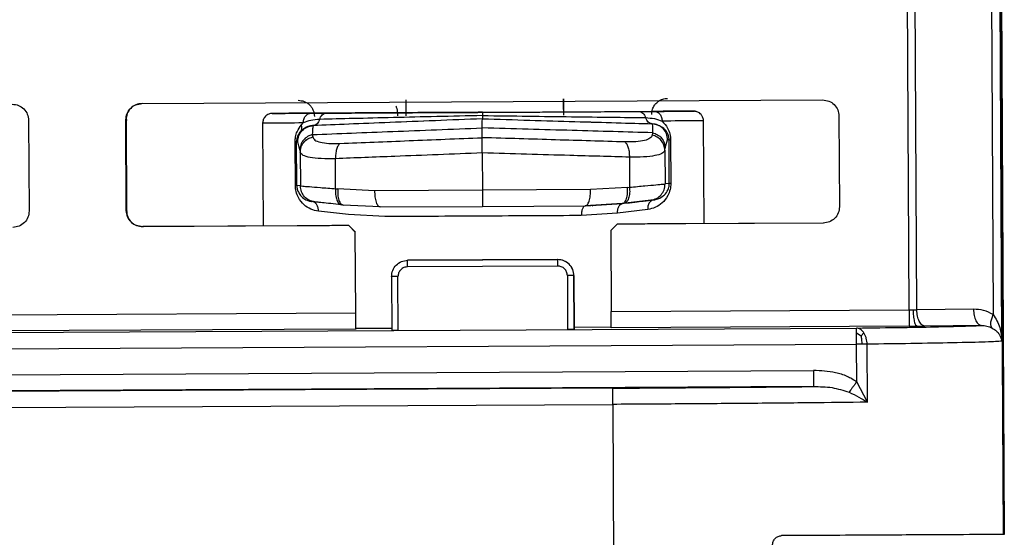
# Model space of a CAD drawing. Header units: millimetres. Extents: x -353 to -41, y 81 to 365.
# Tile 30 of 48: x -241 to -211, y 325 to 341. Entities that reach past the tile are written whole.
import ezdxf

# ---------------------------------------------------------------- set-up
doc = ezdxf.new("R2010")
doc.units = ezdxf.units.MM

msp = doc.modelspace()

# ---------------------------------------------------------------- linework, layer by layer
at = {"color": 7, "linetype": 'Continuous', "lineweight": 25}
for p, q in [((-211.243, 354.216), (-211.123, 331.622)), ((-210.859, 330.799), (-210.983, 354.217)), ((-210.809, 324.833), (-210.965, 354.365)), ((-210.941, 354.434), (-210.784, 324.834)), ((-213.723, 331.764), (-213.83, 352.038)), ((-213.482, 331.767), (-213.589, 352.039)), ((-237.386, 338.134), (-216.387, 338.246)), ((-232.168, 337.837), (-231.699, 337.839)), ((-222.057, 337.89), (-221.584, 337.893)), ((-240.884, 337.616), (-240.869, 334.816)), ((-237.869, 334.832), (-237.884, 337.632)), ((-237.878, 337.632), (-237.884, 337.632)), ((-237.878, 337.632), (-237.863, 334.832)), ((-237.851, 337.633), (-237.846, 337.633)), ((-233.664, 337.529), (-233.647, 334.355)), ((-232.47, 337.474), (-232.411, 337.535)), ((-226.884, 337.664), (-226.885, 337.664)), ((-221.651, 337.51), (-221.655, 337.51)), ((-220.048, 334.427), (-220.064, 337.601)), ((-215.884, 337.748), (-215.869, 334.948)), ((-232.131, 337.176), (-232.119, 337.104)), ((-232.1, 337.455), (-232.105, 337.439)), ((-232.1, 337.455), (-232.103, 337.454)), ((-226.888, 337.081), (-226.888, 337.383)), ((-221.633, 337.232), (-221.645, 337.16)), ((-232.655, 335.606), (-232.662, 336.95)), ((-232.618, 336.951), (-232.58, 336.952)), ((-232.611, 335.606), (-232.618, 336.951)), ((-232.513, 336.706), (-232.58, 336.952)), ((-221.245, 336.765), (-221.17, 337.013)), ((-221.125, 337.012), (-221.17, 337.013)), ((-221.118, 335.667), (-221.125, 337.012)), ((-221.08, 337.012), (-221.073, 335.667)), ((-232.513, 336.706), (-232.504, 336.634)), ((-232.504, 336.634), (-232.499, 335.592)), ((-226.887, 336.609), (-226.881, 335.46)), ((-221.254, 336.693), (-221.245, 336.765)), ((-221.254, 336.693), (-221.249, 335.652)), ((-231.411, 335.504), (-231.416, 336.432)), ((-222.35, 336.48), (-222.345, 335.552)), ((-221.118, 335.667), (-221.249, 335.652)), ((-232.499, 335.592), (-232.611, 335.606)), ((-231.411, 335.504), (-231.346, 335.498)), ((-230.212, 335.442), (-231.346, 335.498)), ((-226.881, 335.46), (-230.212, 335.442)), ((-223.546, 335.478), (-226.881, 335.46)), ((-222.41, 335.545), (-223.546, 335.478)), ((-222.41, 335.545), (-222.345, 335.552)), ((-232.053, 335.098), (-232.132, 335.107)), ((-232.121, 335.106), (-232.121, 335.103)), ((-222.573, 335.047), (-223.709, 334.977)), ((-223.702, 334.977), (-222.565, 335.048)), ((-222.573, 335.047), (-222.511, 335.055)), ((-222.565, 335.048), (-222.573, 335.047)), ((-221.596, 335.163), (-222.565, 335.048)), ((-221.689, 335.153), (-221.596, 335.163)), ((-237.863, 334.832), (-237.869, 334.832)), ((-237.837, 334.833), (-237.831, 334.833)), ((-231.017, 334.705), (-231.94, 334.81)), ((-231.176, 335.002), (-231.237, 335.008)), ((-230.041, 334.943), (-231.176, 335.002)), ((-230.041, 334.943), (-226.877, 334.96)), ((-226.877, 334.96), (-223.709, 334.977)), ((-222.712, 334.749), (-223.833, 334.676)), ((-223.709, 334.977), (-223.702, 334.977)), ((-223.487, 334.98), (-223.48, 334.981)), ((-221.784, 334.864), (-222.712, 334.749)), ((-229.898, 334.644), (-231.017, 334.705)), ((-216.367, 334.446), (-222.727, 334.412)), ((-216.361, 334.446), (-221.607, 334.418)), ((-231.006, 334.368), (-237.366, 334.334)), ((-237.361, 334.335), (-237.366, 334.334)), ((-232.114, 334.362), (-237.361, 334.335)), ((-237.334, 334.335), (-237.328, 334.335)), ((-231.003, 334.368), (-231.45, 334.366)), ((-230.805, 334.169), (-231.006, 334.368)), ((-231.006, 334.368), (-231.003, 334.368)), ((-230.802, 334.169), (-231.003, 334.368)), ((-230.792, 331.674), (-230.805, 334.169)), ((-230.802, 334.169), (-230.805, 334.169)), ((-222.727, 334.412), (-222.926, 334.211)), ((-222.926, 334.211), (-222.912, 331.715)), ((-222.723, 334.412), (-222.727, 334.412)), ((-222.273, 334.415), (-222.723, 334.412)), ((-224.564, 333.32), (-229.19, 333.296)), ((-229.19, 333.296), (-229.188, 333.296)), ((-229.188, 333.296), (-224.562, 333.32)), ((-224.562, 333.32), (-224.564, 333.32)), ((-224.564, 333.12), (-229.19, 333.096)), ((-229.688, 332.793), (-229.679, 331.13)), ((-229.48, 331.13), (-229.488, 332.794)), ((-224.262, 332.822), (-224.254, 331.157)), ((-224.053, 331.16), (-224.062, 332.823)), ((-224.062, 332.823), (-224.059, 332.823)), ((-224.059, 332.823), (-224.05, 331.169)), ((-222.912, 331.715), (-213.723, 331.764)), ((-213.723, 331.764), (-213.599, 331.765)), ((-213.599, 331.765), (-213.482, 331.767)), ((-211.733, 331.784), (-213.482, 331.767)), ((-247.852, 331.583), (-230.792, 331.674)), ((-298.023, 330.766), (-215.346, 331.204)), ((-230.791, 331.174), (-247.85, 331.083)), ((-230.786, 331.189), (-230.791, 331.174)), ((-230.786, 331.189), (-230.787, 331.359)), ((-229.679, 331.19), (-230.786, 331.189)), ((-224.05, 331.169), (-224.053, 331.16)), ((-222.906, 331.231), (-224.05, 331.22)), ((-213.721, 331.264), (-222.911, 331.215)), ((-213.721, 331.264), (-213.474, 331.266)), ((-213.474, 331.266), (-213.24, 331.268)), ((-211.491, 331.285), (-213.24, 331.268)), ((-215.346, 331.056), (-215.199, 330.962)), ((-215.199, 330.962), (-215.115, 331.058)), ((-298.022, 330.266), (-215.344, 330.704)), ((-215.17, 330.705), (-215.344, 330.704)), ((-215.338, 329.544), (-215.344, 330.704)), ((-215.017, 330.706), (-215.17, 330.705)), ((-215.008, 328.916), (-215.017, 330.706)), ((-298.018, 329.467), (-216.67, 329.898)), ((-216.668, 329.398), (-296.106, 328.977)), ((-222.864, 329.349), (-287.569, 329.006)), ((-215.008, 328.916), (-215.338, 329.544)), ((-287.567, 328.506), (-222.863, 328.849)), ((-222.863, 328.849), (-222.781, 313.385)), ((-210.784, 324.834), (-210.809, 324.833))]:
    msp.add_line(p, q, dxfattribs=at)
for points in [[(-241.386, 338.113), (-241.321, 338.106), (-241.19, 338.092), (-241.024, 337.977), (-240.907, 337.812), (-240.892, 337.681), (-240.884, 337.616)], [(-237.884, 337.632), (-237.877, 337.697), (-237.862, 337.828), (-237.748, 337.994), (-237.583, 338.111), (-237.452, 338.126), (-237.386, 338.134)], [(-237.381, 338.134), (-237.446, 338.127), (-237.577, 338.111), (-237.742, 337.994), (-237.857, 337.829), (-237.871, 337.697), (-237.878, 337.632)], [(-229.251, 338.252), (-229.251, 338.244), (-229.25, 338.229), (-229.249, 338.114), (-229.248, 337.949), (-229.247, 337.817), (-229.247, 337.752)], [(-224.382, 338.278), (-224.382, 338.27), (-224.382, 338.255), (-224.381, 338.14), (-224.38, 337.974), (-224.379, 337.843), (-224.378, 337.778)], [(-216.387, 338.246), (-216.321, 338.238), (-216.19, 338.224), (-216.024, 338.109), (-215.908, 337.945), (-215.892, 337.814), (-215.884, 337.748)], [(-232.411, 337.535), (-232.774, 337.533), (-233.5, 337.53), (-233.61, 337.529), (-233.664, 337.529)], [(-221.17, 337.013), (-221.177, 337.077), (-221.192, 337.205), (-221.304, 337.367), (-221.463, 337.483), (-221.591, 337.501), (-221.655, 337.51)], [(-220.064, 337.601), (-220.123, 337.601), (-220.24, 337.6), (-220.973, 337.596), (-221.339, 337.594)], [(-232.58, 336.952), (-232.573, 337.016), (-232.559, 337.145), (-232.449, 337.308), (-232.291, 337.425), (-232.164, 337.445), (-232.1, 337.455)], [(-232.618, 336.951), (-232.621, 336.951), (-232.626, 336.951), (-232.65, 336.951), (-232.662, 336.95)], [(-221.125, 337.012), (-221.122, 337.012), (-221.117, 337.012), (-221.092, 337.012), (-221.08, 337.012)], [(-221.689, 335.153), (-221.63, 335.166), (-221.51, 335.194), (-221.366, 335.312), (-221.267, 335.47), (-221.255, 335.591), (-221.249, 335.652)], [(-221.073, 335.667), (-221.085, 335.667), (-221.109, 335.667), (-221.115, 335.667), (-221.118, 335.667)], [(-232.611, 335.606), (-232.614, 335.606), (-232.619, 335.606), (-232.643, 335.606), (-232.655, 335.606)], [(-232.053, 335.098), (-232.113, 335.111), (-232.232, 335.137), (-232.378, 335.253), (-232.479, 335.41), (-232.492, 335.532), (-232.499, 335.592)], [(-240.869, 334.816), (-240.876, 334.75), (-240.89, 334.619), (-241.005, 334.453), (-241.17, 334.337), (-241.301, 334.321), (-241.366, 334.313)], [(-237.366, 334.334), (-237.432, 334.342), (-237.563, 334.356), (-237.729, 334.471), (-237.845, 334.635), (-237.861, 334.766), (-237.869, 334.832)], [(-237.863, 334.832), (-237.856, 334.766), (-237.84, 334.635), (-237.723, 334.471), (-237.557, 334.356), (-237.426, 334.342), (-237.361, 334.335)], [(-215.869, 334.948), (-215.876, 334.883), (-215.891, 334.752), (-216.006, 334.586), (-216.17, 334.469), (-216.301, 334.454), (-216.367, 334.446)], [(-223.833, 334.676), (-224.319, 334.674), (-225.289, 334.668), (-226.868, 334.66), (-228.446, 334.652), (-229.414, 334.647), (-229.898, 334.644)], [(-231.45, 334.366), (-231.549, 334.365), (-231.747, 334.364), (-231.992, 334.363), (-232.114, 334.362)], [(-221.607, 334.418), (-221.73, 334.417), (-221.975, 334.416), (-222.174, 334.415), (-222.273, 334.415)], [(-229.688, 332.793), (-229.681, 332.859), (-229.666, 332.99), (-229.552, 333.156), (-229.387, 333.272), (-229.256, 333.288), (-229.19, 333.296)], [(-229.19, 333.096), (-229.19, 333.122), (-229.19, 333.174), (-229.191, 333.24), (-229.191, 333.287), (-229.191, 333.293), (-229.19, 333.296)], [(-224.564, 333.32), (-224.565, 333.317), (-224.565, 333.311), (-224.565, 333.265), (-224.564, 333.199), (-224.564, 333.146), (-224.564, 333.12)], [(-224.062, 332.823), (-224.07, 332.888), (-224.085, 333.019), (-224.202, 333.184), (-224.368, 333.299), (-224.499, 333.313), (-224.564, 333.32)], [(-224.059, 332.823), (-224.067, 332.888), (-224.083, 333.019), (-224.199, 333.184), (-224.365, 333.299), (-224.496, 333.313), (-224.562, 333.32)], [(-229.488, 332.794), (-229.515, 332.794), (-229.567, 332.794), (-229.633, 332.793), (-229.679, 332.793), (-229.685, 332.793), (-229.688, 332.793)], [(-224.062, 332.823), (-224.065, 332.823), (-224.071, 332.823), (-224.117, 332.823), (-224.184, 332.822), (-224.236, 332.822), (-224.262, 332.822)], [(-222.911, 331.215), (-222.911, 331.223), (-222.911, 331.239), (-222.911, 331.355), (-222.911, 331.52), (-222.912, 331.65), (-222.912, 331.715)], [(-213.723, 331.764), (-213.722, 331.699), (-213.722, 331.569), (-213.721, 331.404), (-213.721, 331.288), (-213.721, 331.272), (-213.721, 331.264)], [(-213.24, 331.268), (-213.271, 331.276), (-213.334, 331.291), (-213.413, 331.407), (-213.469, 331.571), (-213.478, 331.701), (-213.482, 331.767)], [(-211.733, 331.784), (-211.729, 331.719), (-211.721, 331.589), (-211.664, 331.424), (-211.585, 331.309), (-211.522, 331.293), (-211.491, 331.285)], [(-230.791, 331.174), (-230.791, 331.182), (-230.79, 331.198), (-230.79, 331.314), (-230.791, 331.478), (-230.792, 331.609), (-230.792, 331.674)], [(-229.48, 331.13), (-229.506, 331.13), (-229.558, 331.13), (-229.624, 331.13), (-229.67, 331.13), (-229.676, 331.13), (-229.679, 331.13)], [(-224.053, 331.16), (-224.056, 331.16), (-224.062, 331.16), (-224.109, 331.159), (-224.175, 331.158), (-224.227, 331.158), (-224.254, 331.157)], [(-215.346, 331.056), (-215.346, 331.078), (-215.346, 331.122), (-215.346, 331.168), (-215.346, 331.198), (-215.346, 331.202), (-215.346, 331.204)], [(-215.344, 330.704), (-215.345, 330.737), (-215.345, 330.802), (-215.345, 330.896), (-215.346, 330.983), (-215.346, 331.032), (-215.346, 331.056)], [(-216.67, 329.898), (-216.669, 329.833), (-216.669, 329.703), (-216.668, 329.538), (-216.668, 329.422), (-216.668, 329.406), (-216.668, 329.398)], [(-222.863, 328.849), (-222.863, 328.914), (-222.864, 329.045), (-222.864, 329.209), (-222.865, 329.325), (-222.864, 329.341), (-222.864, 329.349)], [(-210.809, 324.833), (-210.903, 324.833), (-211.092, 324.832), (-212.554, 324.824), (-214.724, 324.812), (-216.677, 324.802), (-217.654, 324.797)]]:
    msp.add_open_spline(points, degree=3, dxfattribs=at)
for points, knots in [([(-232.568, 338.235), (-232.505, 338.228), (-232.409, 338.219), (-232.292, 338.157), (-232.211, 338.093), (-232.147, 338.013), (-232.084, 337.897), (-232.073, 337.8), (-232.066, 337.737)], [0, 0, 0, 0, 0.2394568, 0.3683607, 0.5, 0.6316393, 0.7605432, 1, 1, 1, 1]), ([(-224.379, 337.953), (-224.379, 337.962), (-224.38, 338.002), (-224.38, 338.068), (-224.381, 338.167), (-224.382, 338.257), (-224.382, 338.271), (-224.383, 338.278)], [0, 0, 0, 0, 0.04176, 0.196044, 0.361899, 0.680849, 1, 1, 1, 1]), ([(-221.661, 337.792), (-221.658, 337.848), (-221.652, 337.954), (-221.579, 338.087), (-221.492, 338.18), (-221.403, 338.239), (-221.323, 338.272), (-221.258, 338.288), (-221.215, 338.293), (-221.19, 338.295), (-221.181, 338.295), (-221.178, 338.295), (-221.175, 338.295), (-221.173, 338.295), (-221.173, 338.295), (-221.173, 338.295)], [0, 0, 0, 0, 0.205932, 0.392821, 0.547449, 0.678102, 0.785559, 0.868627, 0.925551, 0.949272, 0.958461, 0.965344, 0.973988, 0.989331, 1, 1, 1, 1]), ([(-233.366, 337.83), (-233.403, 337.826), (-233.462, 337.82), (-233.531, 337.782), (-233.579, 337.743), (-233.617, 337.695), (-233.655, 337.625), (-233.66, 337.567), (-233.664, 337.529)], [0, 0, 0, 0, 0.239457, 0.368361, 0.5, 0.631639, 0.760543, 1, 1, 1, 1]), ([(-233.366, 337.83), (-233.311, 337.831), (-233.204, 337.831), (-232.508, 337.835), (-232.168, 337.837)], [0, 0, 0, 0, 0.512187, 1, 1, 1, 1]), ([(-232.148, 337.837), (-232.49, 337.835), (-233.193, 337.831), (-233.307, 337.831), (-233.366, 337.83)], [0, 0, 0, 0, 0.487813, 1, 1, 1, 1]), ([(-232.736, 337.834), (-232.659, 337.834), (-232.542, 337.835), (-231.814, 337.838), (-231.059, 337.842), (-230.12, 337.847), (-228.756, 337.854), (-227.62, 337.861), (-226.882, 337.864)], [0, 0, 0, 0, 0.239457, 0.368361, 0.5, 0.631639, 0.760543, 1, 1, 1, 1]), ([(-232.066, 337.837), (-232.155, 337.837), (-232.602, 337.835), (-232.676, 337.834), (-232.736, 337.834)], [0, 0, 0, 0, 0.198129, 1, 1, 1, 1]), ([(-232.361, 337.836), (-232.41, 337.835), (-232.634, 337.834), (-232.705, 337.834), (-232.732, 337.834), (-232.732, 337.834), (-232.732, 337.834)], [0, 0, 0, 0, 0.191854, 0.864636, 0.964596, 1, 1, 1, 1]), ([(-232.411, 337.535), (-232.408, 337.573), (-232.404, 337.631), (-232.373, 337.701), (-232.342, 337.749), (-232.303, 337.788), (-232.246, 337.826), (-232.199, 337.832), (-232.168, 337.837)], [0, 0, 0, 0, 0.2394568, 0.3683607, 0.5, 0.6316393, 0.7605432, 1, 1, 1, 1]), ([(-226.882, 337.864), (-227.238, 337.863), (-228.026, 337.858), (-229.199, 337.852), (-230.334, 337.846), (-231.292, 337.841), (-231.996, 337.837), (-232.253, 337.836), (-232.361, 337.836)], [0, 0, 0, 0, 0.148843, 0.329371, 0.509898, 0.690424, 0.87095, 1, 1, 1, 1]), ([(-231.906, 337.647), (-231.897, 337.673), (-231.877, 337.727), (-231.827, 337.789), (-231.765, 337.831), (-231.721, 337.836), (-231.699, 337.839)], [0, 0, 0, 0, 0.24429, 0.5, 0.75571, 1, 1, 1, 1]), ([(-226.884, 337.764), (-227.356, 337.753), (-228.3, 337.731), (-229.647, 337.7), (-230.892, 337.67), (-231.568, 337.655), (-231.906, 337.647)], [0, 0, 0, 0, 0.249585, 0.499505, 0.749596, 1, 1, 1, 1]), ([(-231.699, 337.839), (-231.012, 337.843), (-229.637, 337.85), (-227.802, 337.859), (-226.884, 337.864)], [0, 0, 0, 0, 0.499337, 1, 1, 1, 1]), ([(-229.558, 338.064), (-229.552, 338.051), (-229.535, 338.012), (-229.508, 337.909), (-229.502, 337.813), (-229.499, 337.751)], [0, 0, 0, 0, 0.151595, 0.448485, 1, 1, 1, 1]), ([(-226.884, 337.864), (-226.884, 337.863), (-226.885, 337.861), (-226.885, 337.84), (-226.884, 337.809), (-226.884, 337.779), (-226.884, 337.764)], [0, 0, 0, 0, 0.247374, 0.500206, 0.752931, 1, 1, 1, 1]), ([(-226.884, 337.764), (-226.884, 337.749), (-226.885, 337.718), (-226.885, 337.687), (-226.885, 337.668), (-226.885, 337.666), (-226.884, 337.664)], [0, 0, 0, 0, 0.262295, 0.519913, 0.767253, 1, 1, 1, 1]), ([(-226.884, 337.864), (-225.965, 337.869), (-224.13, 337.879), (-222.748, 337.886), (-222.057, 337.89)], [0, 0, 0, 0, 0.500663, 1, 1, 1, 1]), ([(-226.884, 337.764), (-226.412, 337.758), (-225.468, 337.746), (-224.118, 337.729), (-222.869, 337.713), (-222.189, 337.704), (-221.849, 337.7)], [0, 0, 0, 0, 0.249585, 0.499505, 0.749596, 1, 1, 1, 1]), ([(-226.882, 337.864), (-226.327, 337.867), (-225.07, 337.874), (-223.545, 337.882), (-222.395, 337.888), (-221.638, 337.892), (-221.108, 337.895), (-221.036, 337.896), (-221.001, 337.896)], [0, 0, 0, 0, 0.181342, 0.410724, 0.544959, 0.690558, 0.844856, 1, 1, 1, 1]), ([(-222.057, 337.89), (-222.036, 337.888), (-221.991, 337.883), (-221.93, 337.842), (-221.879, 337.78), (-221.859, 337.726), (-221.849, 337.7)], [0, 0, 0, 0, 0.2442899, 0.5, 0.7557101, 1, 1, 1, 1]), ([(-221.133, 337.895), (-221.144, 337.895), (-221.198, 337.895), (-221.447, 337.894), (-221.648, 337.893)], [0, 0, 0, 0, 0.1974761, 1, 1, 1, 1]), ([(-221.584, 337.893), (-221.241, 337.894), (-220.542, 337.898), (-220.428, 337.899), (-220.369, 337.899)], [0, 0, 0, 0, 0.490278, 1, 1, 1, 1]), ([(-221.584, 337.893), (-221.554, 337.889), (-221.507, 337.883), (-221.45, 337.846), (-221.41, 337.807), (-221.379, 337.759), (-221.348, 337.69), (-221.343, 337.632), (-221.339, 337.594)], [0, 0, 0, 0, 0.2394568, 0.3683607, 0.5, 0.6316393, 0.7605432, 1, 1, 1, 1]), ([(-220.681, 337.898), (-220.682, 337.898), (-220.783, 337.897), (-221.176, 337.895), (-221.564, 337.893)], [0, 0, 0, 0, 0.014678, 1, 1, 1, 1]), ([(-221.001, 337.896), (-220.999, 337.896), (-220.948, 337.896), (-221.042, 337.896), (-221.133, 337.895)], [0, 0, 0, 0, 0.030656, 1, 1, 1, 1]), ([(-220.369, 337.899), (-220.368, 337.899), (-220.258, 337.9), (-220.47, 337.899), (-220.681, 337.898)], [0, 0, 0, 0, 0.00987, 1, 1, 1, 1]), ([(-220.067, 337.601), (-220.066, 337.606), (-220.06, 337.648), (-220.085, 337.718), (-220.131, 337.793), (-220.185, 337.843), (-220.238, 337.873), (-220.284, 337.889), (-220.32, 337.897), (-220.343, 337.899), (-220.354, 337.899), (-220.358, 337.899), (-220.36, 337.899), (-220.362, 337.899), (-220.365, 337.899), (-220.369, 337.899), (-220.403, 337.899), (-220.566, 337.898), (-220.681, 337.898)], [0, 0, 0, 0, 0.0066404, 0.0505851, 0.0853238, 0.1144427, 0.1389497, 0.1588691, 0.1739029, 0.1836079, 0.1865809, 0.1885328, 0.1906219, 0.1939958, 0.2015483, 0.2284996, 0.4591456, 1, 1, 1, 1]), ([(-232.662, 336.95), (-232.659, 337.004), (-232.653, 337.117), (-232.59, 337.309), (-232.517, 337.409), (-232.47, 337.474)], [0, 0, 0, 0, 0.245441, 0.512918, 1, 1, 1, 1]), ([(-232.489, 337.278), (-232.48, 337.291), (-232.463, 337.316), (-232.452, 337.365), (-232.453, 337.418), (-232.464, 337.456), (-232.47, 337.474)], [0, 0, 0, 0, 0.246949, 0.499995, 0.753044, 1, 1, 1, 1]), ([(-231.906, 337.647), (-231.998, 337.639), (-232.179, 337.625), (-232.335, 337.565), (-232.411, 337.535)], [0, 0, 0, 0, 0.509877, 1, 1, 1, 1]), ([(-226.884, 337.664), (-227.374, 337.645), (-228.354, 337.605), (-229.755, 337.549), (-231.049, 337.497), (-231.752, 337.469), (-232.103, 337.454)], [0, 0, 0, 0, 0.2499936, 0.4999587, 0.7499649, 1, 1, 1, 1]), ([(-231.906, 337.647), (-231.916, 337.62), (-231.934, 337.565), (-231.983, 337.504), (-232.041, 337.464), (-232.083, 337.457), (-232.103, 337.454)], [0, 0, 0, 0, 0.255236, 0.514372, 0.765851, 1, 1, 1, 1]), ([(-226.885, 337.664), (-227.372, 337.645), (-228.347, 337.606), (-229.744, 337.549), (-231.038, 337.497), (-231.746, 337.469), (-232.1, 337.455)], [0, 0, 0, 0, 0.2499681, 0.4999466, 0.7499342, 1, 1, 1, 1]), ([(-226.888, 337.383), (-226.887, 337.47), (-226.887, 337.632), (-226.885, 337.654), (-226.885, 337.664)], [0, 0, 0, 0, 0.537031, 1, 1, 1, 1]), ([(-226.885, 337.664), (-226.397, 337.65), (-225.421, 337.621), (-224.021, 337.58), (-222.723, 337.541), (-222.011, 337.52), (-221.655, 337.51)], [0, 0, 0, 0, 0.249968, 0.499947, 0.749934, 1, 1, 1, 1]), ([(-226.884, 337.664), (-226.394, 337.65), (-225.414, 337.621), (-224.01, 337.579), (-222.712, 337.541), (-222.005, 337.52), (-221.651, 337.51)], [0, 0, 0, 0, 0.249994, 0.499959, 0.749965, 1, 1, 1, 1]), ([(-221.651, 337.51), (-221.671, 337.513), (-221.713, 337.518), (-221.771, 337.558), (-221.82, 337.619), (-221.839, 337.673), (-221.849, 337.7)], [0, 0, 0, 0, 0.234149, 0.485628, 0.744764, 1, 1, 1, 1]), ([(-221.849, 337.7), (-221.756, 337.693), (-221.574, 337.681), (-221.416, 337.623), (-221.339, 337.594)], [0, 0, 0, 0, 0.5098065, 1, 1, 1, 1]), ([(-221.655, 337.51), (-221.65, 337.501), (-221.64, 337.483), (-221.635, 337.316), (-221.633, 337.232)], [0, 0, 0, 0, 0.498351, 1, 1, 1, 1]), ([(-221.125, 337.012), (-221.126, 337.032), (-221.128, 337.077), (-221.149, 337.169), (-221.211, 337.294), (-221.367, 337.454), (-221.537, 337.487), (-221.651, 337.51)], [0, 0, 0, 0, 0.0450156, 0.0963795, 0.2302102, 0.4830374, 1, 1, 1, 1]), ([(-221.339, 337.594), (-221.278, 337.528), (-221.182, 337.425), (-221.109, 337.236), (-221.084, 337.107), (-221.081, 337.043), (-221.08, 337.012)], [0, 0, 0, 0, 0.476374, 0.753327, 0.878108, 1, 1, 1, 1]), ([(-232.489, 337.278), (-232.52, 337.239), (-232.567, 337.182), (-232.605, 337.071), (-232.617, 337.001), (-232.618, 336.967), (-232.618, 336.951)], [0, 0, 0, 0, 0.535216, 0.795749, 0.902516, 1, 1, 1, 1]), ([(-232.131, 337.176), (-232.182, 337.159), (-232.287, 337.123), (-232.412, 337.009), (-232.497, 336.865), (-232.508, 336.758), (-232.513, 336.706)], [0, 0, 0, 0, 0.242955, 0.500005, 0.75705, 1, 1, 1, 1]), ([(-232.103, 337.454), (-232.111, 337.454), (-232.185, 337.45), (-232.325, 337.417), (-232.433, 337.325), (-232.489, 337.278)], [0, 0, 0, 0, 0.054056, 0.514655, 1, 1, 1, 1]), ([(-232.105, 337.451), (-232.119, 337.451), (-232.146, 337.45), (-232.175, 337.445), (-232.189, 337.443)], [0, 0, 0, 0, 0.499391, 1, 1, 1, 1]), ([(-232.105, 337.439), (-232.11, 337.43), (-232.122, 337.411), (-232.127, 337.262), (-232.131, 337.176)], [0, 0, 0, 0, 0.4271883, 1, 1, 1, 1]), ([(-232.131, 337.176), (-231.328, 337.208), (-229.722, 337.271), (-227.832, 337.346), (-226.888, 337.383)], [0, 0, 0, 0, 0.499983, 1, 1, 1, 1]), ([(-221.633, 337.232), (-222.439, 337.255), (-224.05, 337.301), (-225.942, 337.356), (-226.888, 337.383)], [0, 0, 0, 0, 0.499798, 1, 1, 1, 1]), ([(-221.645, 337.16), (-221.661, 337.126), (-221.693, 337.058), (-221.873, 336.989), (-222.136, 336.947), (-222.37, 336.948), (-222.487, 336.949)], [0, 0, 0, 0, 0.250217, 0.500304, 0.750173, 1, 1, 1, 1]), ([(-221.254, 336.693), (-221.26, 336.745), (-221.272, 336.853), (-221.36, 336.997), (-221.487, 337.109), (-221.593, 337.143), (-221.645, 337.16)], [0, 0, 0, 0, 0.2429, 0.5, 0.7571, 1, 1, 1, 1]), ([(-221.633, 337.232), (-221.582, 337.215), (-221.476, 337.18), (-221.349, 337.068), (-221.263, 336.924), (-221.251, 336.817), (-221.245, 336.765)], [0, 0, 0, 0, 0.242955, 0.500005, 0.75705, 1, 1, 1, 1]), ([(-232.504, 336.634), (-232.499, 336.686), (-232.488, 336.793), (-232.403, 336.938), (-232.277, 337.052), (-232.171, 337.087), (-232.119, 337.104)], [0, 0, 0, 0, 0.2429, 0.5, 0.7571, 1, 1, 1, 1]), ([(-232.119, 337.104), (-232.104, 337.07), (-232.073, 337.003), (-231.894, 336.936), (-231.632, 336.897), (-231.399, 336.9), (-231.282, 336.902)], [0, 0, 0, 0, 0.250217, 0.500304, 0.750173, 1, 1, 1, 1]), ([(-231.282, 336.902), (-231.302, 336.881), (-231.342, 336.837), (-231.387, 336.723), (-231.415, 336.583), (-231.415, 336.482), (-231.416, 336.432)], [0, 0, 0, 0, 0.244094, 0.5, 0.755906, 1, 1, 1, 1]), ([(-231.282, 336.902), (-230.581, 336.931), (-229.179, 336.988), (-227.652, 337.05), (-226.888, 337.081)], [0, 0, 0, 0, 0.500138, 1, 1, 1, 1]), ([(-226.887, 336.609), (-226.887, 336.643), (-226.887, 336.711), (-226.888, 336.831), (-226.889, 336.949), (-226.889, 337.038), (-226.888, 337.068), (-226.888, 337.081)], [0, 0, 0, 0, 0.1672862, 0.3280041, 0.6131763, 0.8381748, 1, 1, 1, 1]), ([(-222.487, 336.949), (-223.19, 336.97), (-224.596, 337.013), (-226.124, 337.058), (-226.888, 337.081)], [0, 0, 0, 0, 0.500154, 1, 1, 1, 1]), ([(-222.487, 336.949), (-222.467, 336.928), (-222.427, 336.885), (-222.381, 336.77), (-222.353, 336.631), (-222.351, 336.53), (-222.35, 336.48)], [0, 0, 0, 0, 0.244094, 0.5, 0.755906, 1, 1, 1, 1]), ([(-231.416, 336.432), (-231.568, 336.43), (-231.874, 336.427), (-232.212, 336.464), (-232.446, 336.531), (-232.484, 336.599), (-232.504, 336.634)], [0, 0, 0, 0, 0.249087, 0.500376, 0.74357, 1, 1, 1, 1]), ([(-226.887, 336.609), (-227.802, 336.573), (-229.378, 336.512), (-230.814, 336.456), (-231.416, 336.432)], [0, 0, 0, 0, 0.580709, 1, 1, 1, 1]), ([(-222.35, 336.48), (-222.954, 336.497), (-224.394, 336.538), (-225.971, 336.583), (-226.887, 336.609)], [0, 0, 0, 0, 0.419291, 1, 1, 1, 1]), ([(-221.254, 336.693), (-221.275, 336.658), (-221.315, 336.59), (-221.55, 336.521), (-221.89, 336.48), (-222.197, 336.48), (-222.35, 336.48)], [0, 0, 0, 0, 0.256411, 0.499624, 0.750896, 1, 1, 1, 1]), ([(-222.345, 335.552), (-222.18, 335.567), (-221.859, 335.596), (-221.519, 335.627), (-221.303, 335.647), (-221.266, 335.65), (-221.249, 335.652)], [0, 0, 0, 0, 0.271837, 0.529073, 0.771769, 1, 1, 1, 1]), ([(-221.073, 335.667), (-221.074, 335.635), (-221.076, 335.569), (-221.101, 335.436), (-221.177, 335.244), (-221.332, 335.058), (-221.543, 334.917), (-221.704, 334.882), (-221.784, 334.864)], [0, 0, 0, 0, 0.062542, 0.127009, 0.27212, 0.519418, 0.760296, 1, 1, 1, 1]), ([(-221.596, 335.163), (-221.578, 335.166), (-221.469, 335.183), (-221.323, 335.254), (-221.193, 335.394), (-221.138, 335.517), (-221.12, 335.605), (-221.118, 335.647), (-221.118, 335.667)], [0, 0, 0, 0, 0.089616, 0.518179, 0.770316, 0.902753, 0.954338, 1, 1, 1, 1]), ([(-231.94, 334.81), (-232.021, 334.827), (-232.182, 334.86), (-232.393, 335), (-232.547, 335.185), (-232.625, 335.375), (-232.651, 335.508), (-232.654, 335.573), (-232.655, 335.606)], [0, 0, 0, 0, 0.240389, 0.481971, 0.728965, 0.873427, 0.93766, 1, 1, 1, 1]), ([(-232.611, 335.606), (-232.61, 335.586), (-232.608, 335.544), (-232.59, 335.457), (-232.534, 335.335), (-232.432, 335.224), (-232.308, 335.151), (-232.205, 335.118), (-232.151, 335.11), (-232.132, 335.107)], [0, 0, 0, 0, 0.045465, 0.096801, 0.228484, 0.480006, 0.739253, 0.910564, 1, 1, 1, 1]), ([(-232.499, 335.592), (-232.482, 335.591), (-232.448, 335.588), (-232.234, 335.57), (-231.896, 335.543), (-231.575, 335.517), (-231.411, 335.504)], [0, 0, 0, 0, 0.228231, 0.470927, 0.728163, 1, 1, 1, 1]), ([(-231.411, 335.504), (-231.413, 335.444), (-231.418, 335.318), (-231.382, 335.154), (-231.32, 335.038), (-231.264, 335.018), (-231.237, 335.008)], [0, 0, 0, 0, 0.240762, 0.5, 0.759238, 1, 1, 1, 1]), ([(-231.346, 335.498), (-231.349, 335.437), (-231.353, 335.311), (-231.319, 335.147), (-231.257, 335.031), (-231.202, 335.011), (-231.176, 335.002)], [0, 0, 0, 0, 0.240753, 0.5, 0.759247, 1, 1, 1, 1]), ([(-230.212, 335.442), (-230.209, 335.379), (-230.205, 335.283), (-230.184, 335.166), (-230.162, 335.086), (-230.134, 335.022), (-230.095, 334.96), (-230.062, 334.95), (-230.041, 334.943)], [0, 0, 0, 0, 0.2394568, 0.3683607, 0.5, 0.6316393, 0.7605432, 1, 1, 1, 1]), ([(-226.881, 335.46), (-226.88, 335.397), (-226.88, 335.3), (-226.879, 335.184), (-226.878, 335.104), (-226.878, 335.039), (-226.877, 334.977), (-226.877, 334.967), (-226.877, 334.96)], [0, 0, 0, 0, 0.239457, 0.368361, 0.5, 0.631639, 0.760543, 1, 1, 1, 1]), ([(-223.709, 334.977), (-223.688, 334.983), (-223.656, 334.994), (-223.618, 335.056), (-223.592, 335.121), (-223.571, 335.201), (-223.551, 335.318), (-223.548, 335.415), (-223.546, 335.478)], [0, 0, 0, 0, 0.239457, 0.368361, 0.5, 0.631639, 0.760543, 1, 1, 1, 1]), ([(-222.573, 335.047), (-222.547, 335.057), (-222.492, 335.077), (-222.433, 335.194), (-222.401, 335.358), (-222.407, 335.484), (-222.41, 335.545)], [0, 0, 0, 0, 0.240753, 0.5, 0.759247, 1, 1, 1, 1]), ([(-222.345, 335.552), (-222.342, 335.492), (-222.336, 335.366), (-222.37, 335.202), (-222.43, 335.085), (-222.485, 335.064), (-222.511, 335.055)], [0, 0, 0, 0, 0.240762, 0.5, 0.759238, 1, 1, 1, 1]), ([(-231.94, 334.81), (-231.942, 334.846), (-231.944, 334.92), (-231.987, 335.017), (-232.052, 335.087), (-232.106, 335.101), (-232.132, 335.107)], [0, 0, 0, 0, 0.2411733, 0.5, 0.7588267, 1, 1, 1, 1]), ([(-231.237, 335.008), (-231.351, 335.021), (-231.578, 335.046), (-231.833, 335.074), (-232.009, 335.093), (-232.039, 335.096), (-232.053, 335.098)], [0, 0, 0, 0, 0.250216, 0.500164, 0.749905, 1, 1, 1, 1]), ([(-222.712, 334.749), (-222.712, 334.785), (-222.713, 334.86), (-222.682, 334.957), (-222.63, 335.028), (-222.586, 335.041), (-222.565, 335.048)], [0, 0, 0, 0, 0.2409836, 0.5, 0.7590163, 1, 1, 1, 1]), ([(-222.511, 335.055), (-222.397, 335.068), (-222.169, 335.096), (-221.913, 335.126), (-221.735, 335.147), (-221.704, 335.151), (-221.689, 335.153)], [0, 0, 0, 0, 0.250131, 0.500173, 0.750112, 1, 1, 1, 1]), ([(-221.596, 335.163), (-221.622, 335.156), (-221.676, 335.142), (-221.741, 335.071), (-221.782, 334.974), (-221.783, 334.9), (-221.784, 334.864)], [0, 0, 0, 0, 0.241173, 0.5, 0.758827, 1, 1, 1, 1]), ([(-223.702, 334.977), (-223.719, 334.973), (-223.744, 334.966), (-223.775, 334.929), (-223.796, 334.89), (-223.813, 334.842), (-223.829, 334.772), (-223.832, 334.714), (-223.833, 334.676)], [0, 0, 0, 0, 0.239457, 0.368361, 0.5, 0.631639, 0.760543, 1, 1, 1, 1]), ([(-229.19, 333.096), (-229.229, 333.091), (-229.308, 333.083), (-229.391, 333.023), (-229.441, 332.961), (-229.479, 332.891), (-229.485, 332.832), (-229.488, 332.794)], [0, 0, 0, 0, 0.248289, 0.499589, 0.627029, 0.760356, 1, 1, 1, 1]), ([(-224.262, 332.822), (-224.267, 332.861), (-224.275, 332.94), (-224.335, 333.023), (-224.397, 333.073), (-224.468, 333.11), (-224.526, 333.116), (-224.564, 333.12)], [0, 0, 0, 0, 0.248289, 0.499589, 0.627029, 0.760356, 1, 1, 1, 1]), ([(-213.599, 331.765), (-213.597, 331.703), (-213.594, 331.606), (-213.578, 331.49), (-213.561, 331.411), (-213.542, 331.346), (-213.513, 331.284), (-213.489, 331.273), (-213.474, 331.266)], [0, 0, 0, 0, 0.239572, 0.368441, 0.500013, 0.631583, 0.760447, 1, 1, 1, 1]), ([(-211.123, 331.622), (-211.222, 331.671), (-211.416, 331.768), (-211.628, 331.779), (-211.733, 331.784)], [0, 0, 0, 0, 0.506158, 1, 1, 1, 1]), ([(-211.157, 331.206), (-211.171, 331.224), (-211.198, 331.262), (-211.203, 331.363), (-211.18, 331.487), (-211.142, 331.577), (-211.123, 331.622)], [0, 0, 0, 0, 0.243966, 0.5, 0.756034, 1, 1, 1, 1]), ([(-211.123, 331.622), (-211.047, 331.492), (-210.893, 331.232), (-210.87, 330.944), (-210.859, 330.799)], [0, 0, 0, 0, 0.49737, 1, 1, 1, 1]), ([(-215.346, 331.204), (-214.859, 331.211), (-213.885, 331.224), (-212.766, 331.245), (-211.913, 331.266), (-211.632, 331.279), (-211.491, 331.285)], [0, 0, 0, 0, 0.250008, 0.499925, 0.749957, 1, 1, 1, 1]), ([(-215.115, 331.058), (-215.132, 331.081), (-215.166, 331.126), (-215.225, 331.171), (-215.285, 331.199), (-215.326, 331.203), (-215.346, 331.204)], [0, 0, 0, 0, 0.262604, 0.519801, 0.766823, 1, 1, 1, 1]), ([(-211.491, 331.285), (-211.434, 331.283), (-211.321, 331.28), (-211.211, 331.23), (-211.157, 331.206)], [0, 0, 0, 0, 0.506366, 1, 1, 1, 1]), ([(-211.157, 331.206), (-211.111, 331.176), (-211.019, 331.115), (-210.906, 330.977), (-210.878, 330.871), (-210.859, 330.799)], [0, 0, 0, 0, 0.251232, 0.501681, 1, 1, 1, 1]), ([(-215.17, 330.705), (-215.172, 330.751), (-215.175, 330.842), (-215.191, 330.922), (-215.199, 330.962)], [0, 0, 0, 0, 0.4994467, 1, 1, 1, 1]), ([(-215.017, 330.706), (-215.018, 330.737), (-215.021, 330.799), (-215.04, 330.892), (-215.07, 330.982), (-215.1, 331.032), (-215.115, 331.058)], [0, 0, 0, 0, 0.233176, 0.480197, 0.737395, 1, 1, 1, 1]), ([(-210.859, 330.799), (-210.98, 330.791), (-211.209, 330.774), (-212.275, 330.749), (-213.542, 330.726), (-214.552, 330.712), (-215.017, 330.706)], [0, 0, 0, 0, 0.301735, 0.569013, 0.801783, 1, 1, 1, 1]), ([(-215.338, 329.544), (-215.434, 329.604), (-215.637, 329.73), (-216.088, 329.868), (-216.442, 329.886), (-216.67, 329.898)], [0, 0, 0, 0, 0.241584, 0.511497, 1, 1, 1, 1]), ([(-222.864, 329.349), (-221.767, 329.356), (-219.574, 329.369), (-217.637, 329.388), (-216.668, 329.398)], [0, 0, 0, 0, 0.499985, 1, 1, 1, 1]), ([(-216.668, 329.398), (-216.477, 329.397), (-216.103, 329.394), (-215.747, 329.281), (-215.573, 329.226)], [0, 0, 0, 0, 0.511753, 1, 1, 1, 1]), ([(-215.338, 329.544), (-215.36, 329.514), (-215.405, 329.452), (-215.47, 329.365), (-215.528, 329.286), (-215.558, 329.246), (-215.573, 329.226)], [0, 0, 0, 0, 0.246736, 0.5, 0.753264, 1, 1, 1, 1]), ([(-215.573, 329.226), (-215.47, 329.175), (-215.263, 329.075), (-215.093, 328.969), (-215.008, 328.916)], [0, 0, 0, 0, 0.500647, 1, 1, 1, 1]), ([(-215.008, 328.916), (-215.592, 328.909), (-216.747, 328.895), (-218.73, 328.877), (-220.779, 328.861), (-222.174, 328.853), (-222.863, 328.849)], [0, 0, 0, 0, 0.258344, 0.511125, 0.758344, 1, 1, 1, 1]), ([(-217.935, 324.495), (-217.934, 324.515), (-217.931, 324.555), (-217.908, 324.631), (-217.856, 324.715), (-217.762, 324.782), (-217.69, 324.792), (-217.654, 324.797)], [0, 0, 0, 0, 0.12544, 0.25132, 0.500192, 0.749244, 1, 1, 1, 1])]:
    msp.add_open_spline(points, degree=3, knots=knots, dxfattribs=at)

doc.saveas('drawing.dxf')
